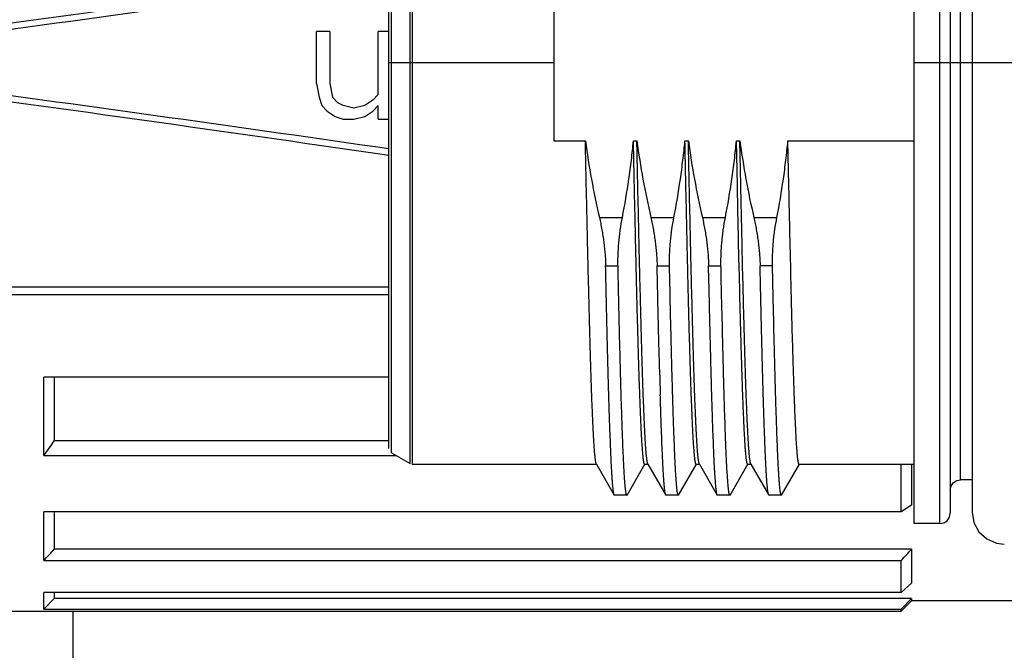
# Model space of a CAD drawing. Header units: millimetres. Extents: x 0 to 2550, y 0 to 1188.
# Tile 171 of 218: x 1388.99 to 1400.46, y 643.14 to 650.48. Entities that reach past the tile are written whole.
import ezdxf

# ---------------------------------------------------------------- set-up
doc = ezdxf.new("R2010")
doc.units = ezdxf.units.MM
doc.header["$LTSCALE"] = 46.255
doc.layers.get('0').update_dxf_attribs({"linetype": 'CONTINUOUS'})
for name, color, linetype in [('1613603_PBL6', 7, 'CONTINUOUS'), ('M2000801_PBL9', 7, 'CONTINUOUS'), ('R2538000302_HARNESS_PBL12', 7, 'CONTINUOUS')]:
    doc.layers.add(name, color=color, linetype=linetype)

# ---------------------------------------------------------------- blocks, each defined once
blk = doc.blocks.new('DD')
at = {"layer": '1613603_PBL6', "color": 7}
for p, q in [((870.741, 1082.895), (870.741, 1083.905)), ((871.001, 1083.905), (870.741, 1083.905)), ((871.001, 1083.905), (871.001, 1082.895)), ((871.939, 1082.682), (871.939, 1083.905)), ((872.149, 1083.905), (871.939, 1083.905)), ((870.741, 1082.895), (870.793, 1082.629)), ((871.001, 1082.895), (871.053, 1082.629)), ((871.939, 1082.682), (871.835, 1082.576)), ((870.793, 1082.629), (870.845, 1082.469)), ((870.845, 1082.469), (870.949, 1082.363)), ((871.158, 1082.522), (871.053, 1082.629)), ((871.262, 1082.469), (871.158, 1082.522)), ((871.47, 1082.416), (871.262, 1082.469)), ((871.678, 1082.469), (871.47, 1082.416)), ((871.835, 1082.576), (871.678, 1082.469)), ((871.939, 1082.469), (871.835, 1082.363)), ((871.939, 1082.203), (871.939, 1082.469)), ((870.949, 1082.363), (871.105, 1082.256)), ((871.678, 1082.256), (871.835, 1082.363)), ((871.105, 1082.256), (871.262, 1082.203)), ((871.262, 1082.203), (871.47, 1082.203)), ((871.47, 1082.203), (871.678, 1082.256)), ((871.939, 1082.203), (872.149, 1082.203)), ((872.149, 1078.944), (863.103, 1078.944)), ((863.449, 1078.803), (872.149, 1078.803)), ((865.449, 1075.678), (865.449, 1077.199)), ((872.149, 1077.199), (865.449, 1077.199)), ((865.649, 1077.199), (865.649, 1075.959)), ((872.149, 1075.959), (865.649, 1075.959)), ((865.449, 1075.678), (872.284, 1075.678)), ((882.099, 1074.583), (882.099, 1075.505)), ((882.299, 1075.505), (882.299, 1074.71)), ((882.299, 1074.71), (882.099, 1074.583)), ((865.449, 1073.64), (865.449, 1074.583)), ((882.099, 1074.583), (865.449, 1074.583)), ((865.649, 1074.583), (865.649, 1073.86)), ((882.299, 1073.86), (865.649, 1073.86)), ((882.299, 1073.86), (882.299, 1073.196)), ((865.449, 1073.64), (882.099, 1073.64)), ((882.099, 1073.019), (882.099, 1073.64)), ((882.299, 1073.196), (882.099, 1073.019)), ((865.449, 1072.696), (865.449, 1073.019)), ((882.099, 1073.019), (865.449, 1073.019)), ((865.649, 1073.019), (865.649, 1072.901)), ((865.649, 1072.901), (865.449, 1072.696)), ((882.299, 1072.901), (865.649, 1072.901)), ((882.099, 1072.696), (882.299, 1072.901)), ((882.299, 1072.855), (882.099, 1072.655)), ((882.299, 1072.901), (882.299, 1072.855)), ((885.649, 1072.855), (882.299, 1072.855)), ((863.449, 1072.655), (882.099, 1072.655)), ((865.449, 1072.696), (882.099, 1072.696)), ((882.099, 1072.655), (882.099, 1072.696))]:
    blk.add_line(p, q, dxfattribs=at)
for centre, radius, start, end in [((833.596, 1098.494), 39.182, 324.3854, 324.8907), ((758.67, 1170.553), 144.202, 317.77293, 317.8913), ((775.32, 1170.553), 144.202, 317.77293, 317.8913)]:
    blk.add_arc(centre, radius, start, end, dxfattribs=at)
for major_axis, start_param, end_param in [((91.705, 9.079), -1.001685, -0.878977), ((93.46, 9.253), -1.009412, -0.894611), ((91.705, -9.079), 0.878977, 1.001685), ((93.46, -9.253), 0.894611, 1.009412)]:
    blk.add_ellipse((813.253, 1083.305), major_axis=major_axis, ratio=0.056424, start_param=start_param, end_param=end_param, dxfattribs=at)
at = {"layer": 'M2000801_PBL9', "color": 2}
blk.add_line((866.012, 1072.655), (866.012, 1063.32), dxfattribs=at)
at = {"layer": 'R2538000302_HARNESS_PBL12', "color": 7}
for p, q in [((882.349, 1074.355), (882.349, 1092.255)), ((883.049, 1092.055), (883.049, 1074.555)), ((883.474, 1092.03), (883.474, 1074.58)), ((872.149, 1075.813), (872.149, 1090.798)), ((875.349, 1084.828), (875.349, 1081.783)), ((875.349, 1081.783), (875.964, 1081.783)), ((876.897, 1081.783), (876.964, 1081.783)), ((877.897, 1081.783), (877.964, 1081.783)), ((878.897, 1081.783), (878.964, 1081.783)), ((878.915, 1080.922), (878.897, 1081.783)), ((878.982, 1080.922), (878.964, 1081.783)), ((879.897, 1081.783), (882.349, 1081.783)), ((879.915, 1080.922), (879.897, 1081.783)), ((878.952, 1079.3), (878.94, 1079.805)), ((879.018, 1079.3), (879.007, 1079.805)), ((879.94, 1079.802), (879.938, 1079.867)), ((879.952, 1079.3), (879.94, 1079.802)), ((878.363, 1079.089), (878.357, 1079.36)), ((878.598, 1079.301), (878.597, 1079.36)), ((878.603, 1079.089), (878.598, 1079.301)), ((879.358, 1079.3), (879.357, 1079.36)), ((879.599, 1079.3), (879.597, 1079.36)), ((878.367, 1078.91), (878.363, 1079.089)), ((878.608, 1078.88), (878.603, 1079.089)), ((878.367, 1078.885), (878.367, 1078.91)), ((878.369, 1078.825), (878.367, 1078.885)), ((878.609, 1078.825), (878.608, 1078.88)), ((878.614, 1078.584), (878.609, 1078.825)), ((878.615, 1078.567), (878.614, 1078.584)), ((878.619, 1078.387), (878.615, 1078.567)), ((878.624, 1078.163), (878.619, 1078.387)), ((878.625, 1078.131), (878.624, 1078.163)), ((877.396, 1077.685), (877.395, 1077.706)), ((877.407, 1077.241), (877.396, 1077.685)), ((878.999, 1077.51), (878.998, 1077.539)), ((872.199, 1075.726), (872.559, 1075.519)), ((876.183, 1075.505), (872.609, 1075.505)), ((876.177, 1075.51), (876.524, 1074.91)), ((876.775, 1074.91), (877.121, 1075.51)), ((877.183, 1075.505), (877.116, 1075.505)), ((877.177, 1075.51), (877.524, 1074.91)), ((877.775, 1074.91), (878.121, 1075.51)), ((878.183, 1075.505), (878.116, 1075.505)), ((878.177, 1075.51), (878.524, 1074.91)), ((878.775, 1074.91), (879.121, 1075.51)), ((879.183, 1075.505), (879.116, 1075.505)), ((879.177, 1075.51), (879.524, 1074.91)), ((879.775, 1074.91), (880.121, 1075.51)), ((882.349, 1075.505), (880.116, 1075.505)), ((883.176, 1075.191), (883.249, 1075.205)), ((883.474, 1075.205), (883.249, 1075.205)), ((883.049, 1075.005), (883.065, 1075.083)), ((883.065, 1075.083), (883.109, 1075.148)), ((883.109, 1075.148), (883.176, 1075.191)), ((876.769, 1074.905), (876.529, 1074.905)), ((877.769, 1074.905), (877.529, 1074.905)), ((878.769, 1074.905), (878.529, 1074.905)), ((879.769, 1074.905), (879.529, 1074.905)), ((882.989, 1074.412), (883.033, 1074.478)), ((883.033, 1074.478), (883.049, 1074.555)), ((883.474, 1074.58), (883.508, 1074.378)), ((882.849, 1074.355), (882.349, 1074.355)), ((882.849, 1074.355), (882.923, 1074.369)), ((882.923, 1074.369), (882.989, 1074.412)), ((883.508, 1074.378), (883.606, 1074.197)), ((883.606, 1074.197), (883.757, 1074.057)), ((883.757, 1074.057), (883.945, 1073.975)), ((883.945, 1073.975), (884.099, 1073.955))]:
    blk.add_line(p, q, dxfattribs=at)
at = {"layer": 'R2538000302_HARNESS_PBL12', "color": 2}
for p, q in [((882.849, 1074.355), (882.849, 1092.255)), ((883.249, 1075.205), (883.249, 1091.405)), ((872.559, 1075.519), (872.559, 1091.092)), ((872.609, 1075.505), (872.609, 1091.105)), ((872.199, 1075.726), (872.199, 1090.884)), ((872.149, 1083.305), (875.349, 1083.305)), ((882.349, 1083.305), (895.099, 1083.305)), ((876.234, 1080.299), (876.683, 1080.299)), ((877.234, 1080.299), (877.683, 1080.299)), ((878.234, 1080.299), (878.683, 1080.299)), ((879.234, 1080.299), (879.683, 1080.299)), ((876.357, 1079.36), (876.597, 1079.36)), ((877.357, 1079.36), (877.597, 1079.36)), ((878.357, 1079.36), (878.597, 1079.36)), ((879.597, 1079.36), (879.357, 1079.36))]:
    blk.add_line(p, q, dxfattribs=at)
at = {"layer": 'R2538000302_HARNESS_PBL12', "color": 7}
blk.add_arc((1031.965, 1081.407), 154.614, 181.54368, 181.68624, dxfattribs=at)
for points, knots in [([(875.964, 1081.783), (875.997, 1081.534), (876.076, 1081.037), (876.178, 1080.544), (876.235, 1080.299)], [0, 0, 0, 0, 0.499996, 1, 1, 1, 1]), ([(876.177, 1075.51), (876.176, 1075.511), (876.175, 1075.514), (876.174, 1075.518), (876.172, 1075.523), (876.17, 1075.529), (876.169, 1075.535), (876.166, 1075.546), (876.164, 1075.561), (876.16, 1075.582), (876.157, 1075.607), (876.154, 1075.635), (876.15, 1075.666), (876.147, 1075.7), (876.142, 1075.753), (876.137, 1075.827), (876.13, 1075.926), (876.123, 1076.037), (876.117, 1076.161), (876.11, 1076.298), (876.104, 1076.447), (876.097, 1076.608), (876.09, 1076.781), (876.084, 1076.965), (876.077, 1077.161), (876.07, 1077.367), (876.064, 1077.583), (876.055, 1077.892), (876.044, 1078.3), (876.033, 1078.723), (876.024, 1079.078), (876.017, 1079.356), (876.01, 1079.641), (876.002, 1080.033), (875.99, 1080.536), (875.977, 1081.154), (875.968, 1081.572), (875.964, 1081.783)], [0, 0, 0, 0, 0.000586, 0.001296, 0.002134, 0.003101, 0.0042, 0.005431, 0.00829, 0.011681, 0.015606, 0.020064, 0.025053, 0.030573, 0.036621, 0.050292, 0.066045, 0.083852, 0.103685, 0.125509, 0.149286, 0.174976, 0.202534, 0.231911, 0.263057, 0.295916, 0.330432, 0.366544, 0.443302, 0.525653, 0.568747, 0.613021, 0.658397, 0.704795, 0.800332, 0.898963, 1, 1, 1, 1]), ([(876.683, 1080.299), (876.73, 1080.545), (876.793, 1080.914), (876.859, 1081.41), (876.886, 1081.659), (876.897, 1081.783)], [0, 0, 0, 0, 0.499983, 0.749991, 1, 1, 1, 1]), ([(877.112, 1075.508), (877.111, 1075.509), (877.11, 1075.511), (877.108, 1075.514), (877.107, 1075.518), (877.105, 1075.524), (877.103, 1075.53), (877.101, 1075.539), (877.098, 1075.554), (877.095, 1075.573), (877.091, 1075.597), (877.088, 1075.623), (877.085, 1075.653), (877.081, 1075.687), (877.077, 1075.738), (877.071, 1075.811), (877.064, 1075.908), (877.058, 1076.018), (877.051, 1076.141), (877.044, 1076.276), (877.038, 1076.425), (877.031, 1076.585), (877.024, 1076.758), (877.018, 1076.942), (877.011, 1077.137), (877.004, 1077.343), (876.998, 1077.56), (876.988, 1077.869), (876.977, 1078.279), (876.966, 1078.704), (876.957, 1079.061), (876.951, 1079.34), (876.944, 1079.627), (876.935, 1080.021), (876.924, 1080.528), (876.91, 1081.149), (876.902, 1081.57), (876.897, 1081.783)], [0, 0, 0, 0, 0.000487, 0.001093, 0.001825, 0.002687, 0.003681, 0.004807, 0.007461, 0.010654, 0.014386, 0.018658, 0.023469, 0.028818, 0.034703, 0.048073, 0.063557, 0.08113, 0.100761, 0.122416, 0.146057, 0.171643, 0.199127, 0.228462, 0.259597, 0.292475, 0.32704, 0.363229, 0.44022, 0.522902, 0.566197, 0.610692, 0.656308, 0.702964, 0.799064, 0.898311, 1, 1, 1, 1]), ([(876.964, 1081.783), (876.997, 1081.534), (877.076, 1081.037), (877.178, 1080.544), (877.235, 1080.299)], [0, 0, 0, 0, 0.499996, 1, 1, 1, 1]), ([(877.177, 1075.51), (877.176, 1075.511), (877.175, 1075.514), (877.174, 1075.518), (877.172, 1075.523), (877.17, 1075.529), (877.169, 1075.535), (877.166, 1075.546), (877.164, 1075.561), (877.16, 1075.582), (877.157, 1075.607), (877.154, 1075.635), (877.15, 1075.666), (877.147, 1075.7), (877.142, 1075.753), (877.137, 1075.827), (877.13, 1075.926), (877.123, 1076.037), (877.117, 1076.161), (877.11, 1076.298), (877.104, 1076.447), (877.097, 1076.608), (877.09, 1076.781), (877.084, 1076.965), (877.077, 1077.161), (877.07, 1077.367), (877.064, 1077.583), (877.055, 1077.892), (877.044, 1078.3), (877.033, 1078.723), (877.024, 1079.078), (877.017, 1079.356), (877.01, 1079.641), (877.002, 1080.033), (876.99, 1080.536), (876.977, 1081.154), (876.968, 1081.572), (876.964, 1081.783)], [0, 0, 0, 0, 0.000586, 0.001296, 0.002134, 0.003101, 0.0042, 0.005431, 0.00829, 0.011681, 0.015606, 0.020064, 0.025053, 0.030573, 0.036621, 0.050292, 0.066045, 0.083852, 0.103685, 0.125509, 0.149286, 0.174976, 0.202534, 0.231911, 0.263057, 0.295916, 0.330432, 0.366544, 0.443302, 0.525653, 0.568747, 0.613021, 0.658397, 0.704795, 0.800332, 0.898963, 1, 1, 1, 1]), ([(877.683, 1080.299), (877.73, 1080.545), (877.793, 1080.914), (877.859, 1081.41), (877.886, 1081.659), (877.897, 1081.783)], [0, 0, 0, 0, 0.499983, 0.749991, 1, 1, 1, 1]), ([(878.112, 1075.508), (878.111, 1075.509), (878.11, 1075.511), (878.108, 1075.514), (878.107, 1075.518), (878.105, 1075.524), (878.103, 1075.53), (878.101, 1075.539), (878.098, 1075.554), (878.095, 1075.573), (878.091, 1075.597), (878.088, 1075.623), (878.085, 1075.653), (878.081, 1075.687), (878.077, 1075.738), (878.071, 1075.811), (878.064, 1075.908), (878.058, 1076.018), (878.051, 1076.141), (878.044, 1076.276), (878.038, 1076.425), (878.031, 1076.585), (878.024, 1076.758), (878.018, 1076.942), (878.011, 1077.137), (878.004, 1077.343), (877.998, 1077.56), (877.988, 1077.869), (877.977, 1078.279), (877.966, 1078.704), (877.957, 1079.061), (877.951, 1079.34), (877.944, 1079.627), (877.935, 1080.021), (877.924, 1080.528), (877.91, 1081.149), (877.902, 1081.57), (877.897, 1081.783)], [0, 0, 0, 0, 0.000487, 0.001093, 0.001825, 0.002687, 0.003681, 0.004807, 0.007461, 0.010654, 0.014386, 0.018658, 0.023469, 0.028818, 0.034703, 0.048073, 0.063557, 0.08113, 0.100761, 0.122416, 0.146057, 0.171643, 0.199127, 0.228462, 0.259597, 0.292475, 0.32704, 0.363229, 0.44022, 0.522902, 0.566197, 0.610692, 0.656308, 0.702964, 0.799064, 0.898311, 1, 1, 1, 1]), ([(878.177, 1075.51), (878.176, 1075.511), (878.175, 1075.514), (878.174, 1075.518), (878.172, 1075.523), (878.17, 1075.529), (878.169, 1075.535), (878.166, 1075.546), (878.164, 1075.561), (878.16, 1075.582), (878.157, 1075.607), (878.154, 1075.635), (878.15, 1075.666), (878.147, 1075.7), (878.142, 1075.753), (878.137, 1075.827), (878.13, 1075.926), (878.123, 1076.037), (878.117, 1076.161), (878.11, 1076.298), (878.104, 1076.447), (878.097, 1076.608), (878.09, 1076.781), (878.084, 1076.965), (878.077, 1077.161), (878.07, 1077.367), (878.064, 1077.583), (878.055, 1077.892), (878.044, 1078.3), (878.033, 1078.723), (878.024, 1079.078), (878.017, 1079.356), (878.01, 1079.641), (878.002, 1080.033), (877.99, 1080.536), (877.977, 1081.154), (877.968, 1081.572), (877.964, 1081.783)], [0, 0, 0, 0, 0.000586, 0.001296, 0.002134, 0.003101, 0.0042, 0.005431, 0.00829, 0.011681, 0.015606, 0.020064, 0.025053, 0.030573, 0.036621, 0.050292, 0.066045, 0.083852, 0.103685, 0.125509, 0.149286, 0.174976, 0.202534, 0.231911, 0.263057, 0.295916, 0.330432, 0.366544, 0.443302, 0.525653, 0.568747, 0.613021, 0.658397, 0.704795, 0.800332, 0.898963, 1, 1, 1, 1]), ([(877.964, 1081.783), (877.997, 1081.534), (878.076, 1081.037), (878.178, 1080.544), (878.235, 1080.299)], [0, 0, 0, 0, 0.499996, 1, 1, 1, 1]), ([(878.683, 1080.299), (878.73, 1080.545), (878.793, 1080.914), (878.859, 1081.41), (878.886, 1081.659), (878.897, 1081.783)], [0, 0, 0, 0, 0.499983, 0.749991, 1, 1, 1, 1]), ([(878.964, 1081.783), (878.997, 1081.534), (879.076, 1081.037), (879.178, 1080.544), (879.235, 1080.299)], [0, 0, 0, 0, 0.499996, 1, 1, 1, 1]), ([(879.683, 1080.299), (879.73, 1080.545), (879.793, 1080.914), (879.859, 1081.41), (879.886, 1081.659), (879.897, 1081.783)], [0, 0, 0, 0, 0.499983, 0.749991, 1, 1, 1, 1]), ([(878.94, 1079.805), (878.936, 1079.988), (878.927, 1080.361), (878.919, 1080.733), (878.915, 1080.922)], [0, 0, 0, 0, 0.492091, 1, 1, 1, 1]), ([(879.007, 1079.805), (879.003, 1079.988), (878.994, 1080.361), (878.986, 1080.733), (878.982, 1080.922)], [0, 0, 0, 0, 0.492091, 1, 1, 1, 1]), ([(879.938, 1079.867), (879.934, 1080.041), (879.927, 1080.392), (879.919, 1080.744), (879.915, 1080.922)], [0, 0, 0, 0, 0.492644, 1, 1, 1, 1]), ([(876.235, 1080.299), (876.253, 1080.219), (876.277, 1080.099), (876.304, 1079.938), (876.321, 1079.819), (876.335, 1079.701), (876.346, 1079.585), (876.353, 1079.471), (876.356, 1079.397), (876.357, 1079.36)], [0, 0, 0, 0, 0.259479, 0.388069, 0.515231, 0.640503, 0.763367, 0.883357, 1, 1, 1, 1]), ([(876.597, 1079.36), (876.596, 1079.396), (876.596, 1079.471), (876.599, 1079.584), (876.605, 1079.7), (876.614, 1079.818), (876.626, 1079.937), (876.647, 1080.098), (876.668, 1080.219), (876.683, 1080.299)], [0, 0, 0, 0, 0.116636, 0.236614, 0.359449, 0.484685, 0.611858, 0.740457, 1, 1, 1, 1]), ([(877.235, 1080.299), (877.253, 1080.219), (877.277, 1080.099), (877.304, 1079.938), (877.321, 1079.819), (877.335, 1079.701), (877.346, 1079.585), (877.353, 1079.471), (877.356, 1079.397), (877.357, 1079.36)], [0, 0, 0, 0, 0.259479, 0.388069, 0.515231, 0.640503, 0.763367, 0.883357, 1, 1, 1, 1]), ([(877.597, 1079.36), (877.596, 1079.396), (877.596, 1079.471), (877.599, 1079.584), (877.605, 1079.7), (877.614, 1079.818), (877.626, 1079.937), (877.647, 1080.098), (877.668, 1080.219), (877.683, 1080.299)], [0, 0, 0, 0, 0.116636, 0.236614, 0.359449, 0.484685, 0.611858, 0.740457, 1, 1, 1, 1]), ([(878.235, 1080.299), (878.253, 1080.219), (878.277, 1080.099), (878.304, 1079.938), (878.321, 1079.819), (878.335, 1079.701), (878.346, 1079.585), (878.353, 1079.471), (878.356, 1079.397), (878.357, 1079.36)], [0, 0, 0, 0, 0.259479, 0.388069, 0.515231, 0.640503, 0.763367, 0.883357, 1, 1, 1, 1]), ([(878.597, 1079.36), (878.596, 1079.396), (878.596, 1079.471), (878.599, 1079.584), (878.605, 1079.7), (878.614, 1079.818), (878.626, 1079.937), (878.647, 1080.098), (878.668, 1080.219), (878.683, 1080.299)], [0, 0, 0, 0, 0.116636, 0.236614, 0.359449, 0.484685, 0.611858, 0.740457, 1, 1, 1, 1]), ([(879.235, 1080.299), (879.253, 1080.219), (879.277, 1080.099), (879.304, 1079.938), (879.321, 1079.819), (879.335, 1079.701), (879.346, 1079.585), (879.353, 1079.471), (879.356, 1079.397), (879.357, 1079.36)], [0, 0, 0, 0, 0.259479, 0.388069, 0.515231, 0.640503, 0.763367, 0.883357, 1, 1, 1, 1]), ([(879.597, 1079.36), (879.596, 1079.396), (879.596, 1079.471), (879.599, 1079.584), (879.605, 1079.7), (879.614, 1079.818), (879.626, 1079.937), (879.647, 1080.098), (879.668, 1080.219), (879.683, 1080.299)], [0, 0, 0, 0, 0.116636, 0.236614, 0.359449, 0.484685, 0.611858, 0.740457, 1, 1, 1, 1]), ([(876.524, 1074.91), (876.523, 1074.911), (876.522, 1074.912), (876.521, 1074.916), (876.52, 1074.919), (876.518, 1074.925), (876.516, 1074.934), (876.513, 1074.946), (876.511, 1074.961), (876.508, 1074.978), (876.506, 1074.997), (876.503, 1075.018), (876.5, 1075.042), (876.497, 1075.078), (876.492, 1075.128), (876.487, 1075.195), (876.482, 1075.271), (876.477, 1075.355), (876.471, 1075.448), (876.466, 1075.549), (876.461, 1075.659), (876.456, 1075.777), (876.449, 1075.95), (876.44, 1076.186), (876.429, 1076.492), (876.419, 1076.827), (876.409, 1077.19), (876.398, 1077.58), (876.388, 1077.994), (876.378, 1078.431), (876.369, 1078.808), (876.362, 1079.12), (876.359, 1079.279), (876.357, 1079.36)], [0, 0, 0, 0, 0.000637, 0.001388, 0.002258, 0.003247, 0.005592, 0.008428, 0.01176, 0.015589, 0.019915, 0.024738, 0.030059, 0.035875, 0.048991, 0.064073, 0.081108, 0.100078, 0.120964, 0.143742, 0.168391, 0.194884, 0.223192, 0.285134, 0.35395, 0.429346, 0.510999, 0.598559, 0.69165, 0.789871, 0.892802, 0.945896, 1, 1, 1, 1]), ([(876.769, 1074.905), (876.769, 1074.905), (876.768, 1074.906), (876.767, 1074.907), (876.765, 1074.908), (876.764, 1074.91), (876.763, 1074.913), (876.761, 1074.916), (876.76, 1074.92), (876.758, 1074.927), (876.756, 1074.936), (876.753, 1074.949), (876.75, 1074.965), (876.748, 1074.983), (876.745, 1075.003), (876.742, 1075.026), (876.74, 1075.051), (876.736, 1075.089), (876.731, 1075.143), (876.726, 1075.214), (876.721, 1075.294), (876.715, 1075.384), (876.71, 1075.482), (876.705, 1075.59), (876.699, 1075.706), (876.692, 1075.879), (876.683, 1076.115), (876.672, 1076.424), (876.663, 1076.7), (876.656, 1076.937), (876.649, 1077.193), (876.64, 1077.531), (876.629, 1077.955), (876.618, 1078.403), (876.61, 1078.792), (876.603, 1079.113), (876.599, 1079.277), (876.597, 1079.36)], [0, 0, 0, 0, 0.000309, 0.000673, 0.001125, 0.001685, 0.002362, 0.003162, 0.004087, 0.005139, 0.007633, 0.010649, 0.01419, 0.018259, 0.022855, 0.027978, 0.033628, 0.039804, 0.053726, 0.069733, 0.087808, 0.107932, 0.130082, 0.154234, 0.18036, 0.208431, 0.270278, 0.339493, 0.415762, 0.456435, 0.498739, 0.588044, 0.68327, 0.78398, 0.889718, 0.944322, 1, 1, 1, 1]), ([(877.395, 1077.706), (877.392, 1077.835), (877.386, 1078.065), (877.378, 1078.398), (877.371, 1078.711), (877.364, 1079.032), (877.359, 1079.25), (877.357, 1079.36)], [0, 0, 0, 0, 0.233801, 0.416674, 0.605593, 0.800166, 1, 1, 1, 1]), ([(877.769, 1074.905), (877.769, 1074.905), (877.768, 1074.906), (877.767, 1074.907), (877.765, 1074.908), (877.764, 1074.91), (877.763, 1074.913), (877.761, 1074.916), (877.76, 1074.92), (877.758, 1074.927), (877.756, 1074.936), (877.753, 1074.949), (877.75, 1074.965), (877.748, 1074.983), (877.745, 1075.003), (877.742, 1075.026), (877.74, 1075.051), (877.736, 1075.089), (877.731, 1075.143), (877.726, 1075.214), (877.721, 1075.294), (877.715, 1075.384), (877.71, 1075.482), (877.705, 1075.59), (877.699, 1075.706), (877.692, 1075.879), (877.683, 1076.115), (877.672, 1076.424), (877.663, 1076.7), (877.656, 1076.937), (877.649, 1077.193), (877.64, 1077.531), (877.629, 1077.955), (877.618, 1078.403), (877.61, 1078.792), (877.603, 1079.113), (877.599, 1079.277), (877.597, 1079.36)], [0, 0, 0, 0, 0.000309, 0.000673, 0.001125, 0.001685, 0.002362, 0.003162, 0.004087, 0.005139, 0.007633, 0.010649, 0.01419, 0.018259, 0.022855, 0.027978, 0.033628, 0.039804, 0.053726, 0.069733, 0.087808, 0.107932, 0.130082, 0.154234, 0.18036, 0.208431, 0.270278, 0.339493, 0.415762, 0.456435, 0.498739, 0.588044, 0.68327, 0.78398, 0.889718, 0.944322, 1, 1, 1, 1]), ([(878.998, 1077.539), (878.994, 1077.672), (878.986, 1077.948), (878.97, 1078.535), (878.959, 1078.988), (878.952, 1079.3)], [0, 0, 0, 0, 0.226862, 0.470028, 1, 1, 1, 1]), ([(879.089, 1076.806), (879.083, 1076.979), (879.074, 1077.249), (879.063, 1077.62), (879.054, 1077.925), (879.045, 1078.248), (879.033, 1078.707), (879.024, 1079.06), (879.018, 1079.3)], [0, 0, 0, 0, 0.208481, 0.324034, 0.44666, 0.57598, 0.711593, 1, 1, 1, 1]), ([(879.524, 1074.91), (879.523, 1074.911), (879.522, 1074.912), (879.521, 1074.916), (879.52, 1074.919), (879.518, 1074.925), (879.516, 1074.934), (879.513, 1074.946), (879.511, 1074.96), (879.508, 1074.977), (879.506, 1074.996), (879.503, 1075.017), (879.501, 1075.04), (879.497, 1075.076), (879.493, 1075.125), (879.487, 1075.191), (879.482, 1075.266), (879.477, 1075.349), (879.472, 1075.44), (879.467, 1075.54), (879.462, 1075.648), (879.456, 1075.765), (879.449, 1075.935), (879.441, 1076.168), (879.43, 1076.47), (879.42, 1076.8), (879.41, 1077.158), (879.399, 1077.543), (879.389, 1077.951), (879.379, 1078.382), (879.37, 1078.755), (879.363, 1079.063), (879.36, 1079.22), (879.358, 1079.3)], [0, 0, 0, 0, 0.00064, 0.001394, 0.002267, 0.003259, 0.005607, 0.008447, 0.011781, 0.01561, 0.019937, 0.024759, 0.030078, 0.035891, 0.048999, 0.06407, 0.081091, 0.100044, 0.12091, 0.143668, 0.168294, 0.194763, 0.223047, 0.28494, 0.353711, 0.429072, 0.510702, 0.598259, 0.691372, 0.789645, 0.892667, 0.945822, 1, 1, 1, 1]), ([(879.769, 1074.905), (879.769, 1074.905), (879.768, 1074.906), (879.767, 1074.907), (879.765, 1074.908), (879.764, 1074.91), (879.763, 1074.913), (879.761, 1074.916), (879.76, 1074.92), (879.758, 1074.926), (879.756, 1074.936), (879.753, 1074.949), (879.75, 1074.964), (879.748, 1074.982), (879.745, 1075.002), (879.742, 1075.024), (879.74, 1075.049), (879.736, 1075.086), (879.732, 1075.139), (879.726, 1075.209), (879.721, 1075.288), (879.716, 1075.377), (879.71, 1075.474), (879.705, 1075.58), (879.7, 1075.695), (879.692, 1075.865), (879.683, 1076.098), (879.673, 1076.402), (879.664, 1076.675), (879.657, 1076.908), (879.65, 1077.161), (879.641, 1077.494), (879.63, 1077.912), (879.62, 1078.355), (879.611, 1078.738), (879.604, 1079.056), (879.6, 1079.218), (879.599, 1079.3)], [0, 0, 0, 0, 0.000311, 0.000676, 0.001129, 0.001689, 0.002366, 0.003166, 0.00409, 0.005142, 0.007633, 0.010645, 0.014182, 0.018245, 0.022835, 0.027952, 0.033594, 0.039761, 0.053666, 0.069652, 0.087704, 0.107803, 0.129927, 0.154052, 0.180151, 0.208195, 0.269989, 0.339158, 0.415394, 0.456057, 0.498355, 0.587666, 0.682927, 0.783707, 0.889557, 0.944235, 1, 1, 1, 1]), ([(880.022, 1076.806), (880.019, 1076.89), (880.013, 1077.063), (880.005, 1077.332), (879.996, 1077.62), (879.983, 1078.038), (879.968, 1078.6), (879.957, 1079.06), (879.952, 1079.3)], [0, 0, 0, 0, 0.100357, 0.208479, 0.324033, 0.446661, 0.711593, 1, 1, 1, 1]), ([(878.524, 1074.91), (878.523, 1074.911), (878.523, 1074.912), (878.521, 1074.915), (878.52, 1074.918), (878.518, 1074.924), (878.516, 1074.932), (878.514, 1074.943), (878.512, 1074.956), (878.509, 1074.971), (878.507, 1074.987), (878.503, 1075.014), (878.499, 1075.051), (878.495, 1075.102), (878.49, 1075.161), (878.485, 1075.227), (878.48, 1075.3), (878.475, 1075.382), (878.47, 1075.47), (878.465, 1075.566), (878.461, 1075.669), (878.454, 1075.82), (878.446, 1076.026), (878.436, 1076.294), (878.428, 1076.534), (878.422, 1076.738), (878.417, 1076.901), (878.412, 1077.069), (878.406, 1077.305), (878.398, 1077.614), (878.388, 1078.001), (878.378, 1078.407), (878.372, 1078.684), (878.369, 1078.825)], [0, 0, 0, 0, 0.000669, 0.00145, 0.002346, 0.003361, 0.005747, 0.008616, 0.011972, 0.015815, 0.020147, 0.024967, 0.036073, 0.049127, 0.064118, 0.081036, 0.099865, 0.120588, 0.143187, 0.167641, 0.193929, 0.222026, 0.283543, 0.351966, 0.427041, 0.466987, 0.50849, 0.551511, 0.59601, 0.689278, 0.787946, 0.891647, 1, 1, 1, 1]), ([(878.665, 1076.641), (878.664, 1076.696), (878.66, 1076.808), (878.653, 1077.04), (878.645, 1077.346), (878.635, 1077.731), (878.628, 1077.995), (878.625, 1078.131)], [0, 0, 0, 0, 0.110617, 0.225583, 0.468099, 0.726581, 1, 1, 1, 1]), ([(879.022, 1076.806), (879.018, 1076.918), (879.012, 1077.09), (879.005, 1077.324), (879.001, 1077.447), (878.999, 1077.51)], [0, 0, 0, 0, 0.476261, 0.732367, 1, 1, 1, 1]), ([(877.524, 1074.91), (877.523, 1074.911), (877.522, 1074.913), (877.52, 1074.918), (877.519, 1074.923), (877.517, 1074.929), (877.516, 1074.936), (877.513, 1074.946), (877.51, 1074.962), (877.507, 1074.984), (877.504, 1075.01), (877.501, 1075.039), (877.497, 1075.071), (877.494, 1075.107), (877.49, 1075.162), (877.484, 1075.24), (877.477, 1075.343), (877.471, 1075.46), (877.464, 1075.591), (877.458, 1075.735), (877.451, 1075.892), (877.445, 1076.061), (877.438, 1076.243), (877.429, 1076.51), (877.422, 1076.716), (877.418, 1076.857)], [0, 0, 0, 0, 0.00188, 0.004182, 0.006918, 0.010096, 0.013721, 0.017795, 0.027298, 0.038612, 0.051741, 0.066681, 0.08343, 0.101983, 0.122332, 0.16839, 0.22153, 0.281664, 0.348693, 0.422504, 0.502974, 0.589964, 0.683328, 0.782903, 1, 1, 1, 1]), ([(879.112, 1075.508), (879.111, 1075.509), (879.11, 1075.51), (879.109, 1075.513), (879.107, 1075.516), (879.106, 1075.52), (879.105, 1075.524), (879.103, 1075.531), (879.1, 1075.542), (879.097, 1075.556), (879.095, 1075.573), (879.092, 1075.592), (879.089, 1075.613), (879.086, 1075.637), (879.083, 1075.673), (879.078, 1075.724), (879.072, 1075.793), (879.067, 1075.87), (879.061, 1075.957), (879.056, 1076.053), (879.05, 1076.157), (879.045, 1076.271), (879.039, 1076.393), (879.031, 1076.572), (879.026, 1076.711), (879.022, 1076.806)], [0, 0, 0, 0, 0.001909, 0.004212, 0.006929, 0.010071, 0.013646, 0.01766, 0.027016, 0.038155, 0.051085, 0.065812, 0.082333, 0.100649, 0.120756, 0.166326, 0.219, 0.278721, 0.345421, 0.419023, 0.499437, 0.586567, 0.680306, 0.780541, 1, 1, 1, 1]), ([(879.177, 1075.51), (879.177, 1075.511), (879.176, 1075.513), (879.174, 1075.516), (879.173, 1075.52), (879.171, 1075.526), (879.169, 1075.535), (879.166, 1075.548), (879.163, 1075.563), (879.161, 1075.581), (879.158, 1075.6), (879.155, 1075.622), (879.152, 1075.646), (879.149, 1075.683), (879.144, 1075.735), (879.138, 1075.804), (879.133, 1075.881), (879.127, 1075.968), (879.122, 1076.063), (879.117, 1076.166), (879.111, 1076.278), (879.106, 1076.399), (879.098, 1076.576), (879.093, 1076.712), (879.089, 1076.806)], [0, 0, 0, 0, 0.002285, 0.004972, 0.008072, 0.011593, 0.019914, 0.029959, 0.041738, 0.055257, 0.070519, 0.087521, 0.106261, 0.126737, 0.172875, 0.225889, 0.285721, 0.352304, 0.425561, 0.505409, 0.591756, 0.684501, 0.783536, 1, 1, 1, 1]), ([(880.116, 1075.505), (880.116, 1075.505), (880.115, 1075.505), (880.114, 1075.506), (880.113, 1075.507), (880.111, 1075.508), (880.11, 1075.511), (880.108, 1075.514), (880.107, 1075.517), (880.105, 1075.522), (880.103, 1075.528), (880.101, 1075.539), (880.098, 1075.553), (880.095, 1075.57), (880.092, 1075.59), (880.089, 1075.612), (880.086, 1075.637), (880.083, 1075.664), (880.079, 1075.705), (880.075, 1075.764), (880.069, 1075.841), (880.063, 1075.928), (880.057, 1076.026), (880.051, 1076.133), (880.046, 1076.249), (880.04, 1076.376), (880.032, 1076.562), (880.026, 1076.707), (880.022, 1076.806)], [0, 0, 0, 0, 0.000561, 0.001149, 0.002495, 0.004172, 0.006249, 0.008761, 0.011729, 0.015163, 0.019073, 0.028333, 0.039533, 0.052685, 0.067793, 0.084859, 0.103879, 0.124852, 0.147772, 0.199431, 0.258797, 0.325797, 0.400347, 0.48235, 0.571697, 0.668268, 0.771937, 1, 1, 1, 1]), ([(878.769, 1074.905), (878.769, 1074.905), (878.769, 1074.905), (878.768, 1074.906), (878.767, 1074.906), (878.766, 1074.907), (878.764, 1074.909), (878.763, 1074.913), (878.761, 1074.917), (878.759, 1074.921), (878.758, 1074.927), (878.756, 1074.934), (878.755, 1074.941), (878.753, 1074.95), (878.751, 1074.959), (878.749, 1074.973), (878.746, 1074.992), (878.743, 1075.019), (878.74, 1075.048), (878.737, 1075.082), (878.733, 1075.118), (878.729, 1075.174), (878.723, 1075.252), (878.717, 1075.355), (878.71, 1075.472), (878.704, 1075.602), (878.697, 1075.745), (878.691, 1075.901), (878.684, 1076.069), (878.678, 1076.249), (878.672, 1076.441), (878.667, 1076.573), (878.665, 1076.641)], [0, 0, 0, 0, 0.000471, 0.000976, 0.001541, 0.002184, 0.003756, 0.005755, 0.00821, 0.011137, 0.014544, 0.018436, 0.022817, 0.027689, 0.033054, 0.038913, 0.052112, 0.067288, 0.084439, 0.103561, 0.124648, 0.147692, 0.19962, 0.259266, 0.326536, 0.401319, 0.483491, 0.572916, 0.669446, 0.77292, 0.883165, 1, 1, 1, 1]), ([(877.116, 1075.505), (877.115, 1075.505), (877.115, 1075.505), (877.114, 1075.506), (877.113, 1075.507), (877.112, 1075.508), (877.112, 1075.508)], [0, 0, 0, 0, 0.207189, 0.43382, 0.694788, 1, 1, 1, 1]), ([(878.116, 1075.505), (878.115, 1075.505), (878.115, 1075.505), (878.114, 1075.506), (878.113, 1075.507), (878.112, 1075.508), (878.112, 1075.508)], [0, 0, 0, 0, 0.207189, 0.43382, 0.694788, 1, 1, 1, 1]), ([(879.116, 1075.505), (879.115, 1075.505), (879.115, 1075.505), (879.114, 1075.506), (879.113, 1075.507), (879.112, 1075.508), (879.112, 1075.508)], [0, 0, 0, 0, 0.207189, 0.43382, 0.694788, 1, 1, 1, 1]), ([(876.529, 1074.905), (876.529, 1074.905), (876.528, 1074.906), (876.526, 1074.906), (876.525, 1074.908), (876.524, 1074.909), (876.524, 1074.91)], [0, 0, 0, 0, 0.186635, 0.403459, 0.670869, 1, 1, 1, 1]), ([(876.775, 1074.91), (876.774, 1074.909), (876.773, 1074.908), (876.772, 1074.906), (876.771, 1074.906), (876.77, 1074.905), (876.769, 1074.905)], [0, 0, 0, 0, 0.329143, 0.596563, 0.813383, 1, 1, 1, 1]), ([(877.529, 1074.905), (877.529, 1074.905), (877.528, 1074.906), (877.526, 1074.906), (877.525, 1074.908), (877.524, 1074.909), (877.524, 1074.91)], [0, 0, 0, 0, 0.186635, 0.403459, 0.670869, 1, 1, 1, 1]), ([(877.775, 1074.91), (877.774, 1074.909), (877.773, 1074.908), (877.772, 1074.906), (877.771, 1074.906), (877.77, 1074.905), (877.769, 1074.905)], [0, 0, 0, 0, 0.329143, 0.596563, 0.813383, 1, 1, 1, 1]), ([(878.529, 1074.905), (878.529, 1074.905), (878.528, 1074.906), (878.526, 1074.906), (878.525, 1074.908), (878.524, 1074.909), (878.524, 1074.91)], [0, 0, 0, 0, 0.186635, 0.403459, 0.670869, 1, 1, 1, 1]), ([(878.775, 1074.91), (878.774, 1074.909), (878.773, 1074.908), (878.772, 1074.906), (878.771, 1074.906), (878.77, 1074.905), (878.769, 1074.905)], [0, 0, 0, 0, 0.329143, 0.596563, 0.813383, 1, 1, 1, 1]), ([(879.529, 1074.905), (879.529, 1074.905), (879.528, 1074.906), (879.526, 1074.906), (879.525, 1074.908), (879.524, 1074.909), (879.524, 1074.91)], [0, 0, 0, 0, 0.186635, 0.403459, 0.670869, 1, 1, 1, 1]), ([(879.775, 1074.91), (879.774, 1074.909), (879.773, 1074.908), (879.772, 1074.906), (879.771, 1074.906), (879.77, 1074.905), (879.769, 1074.905)], [0, 0, 0, 0, 0.329143, 0.596563, 0.813383, 1, 1, 1, 1])]:
    blk.add_open_spline(points, degree=3, knots=knots, dxfattribs=at)

msp = doc.modelspace()

# ---------------------------------------------------------------- block references
at = {"xscale": 0.6, "yscale": 0.6, "zscale": 0.6}
msp.add_blockref('DD', (870, 0), dxfattribs=at)

doc.saveas('drawing.dxf')
